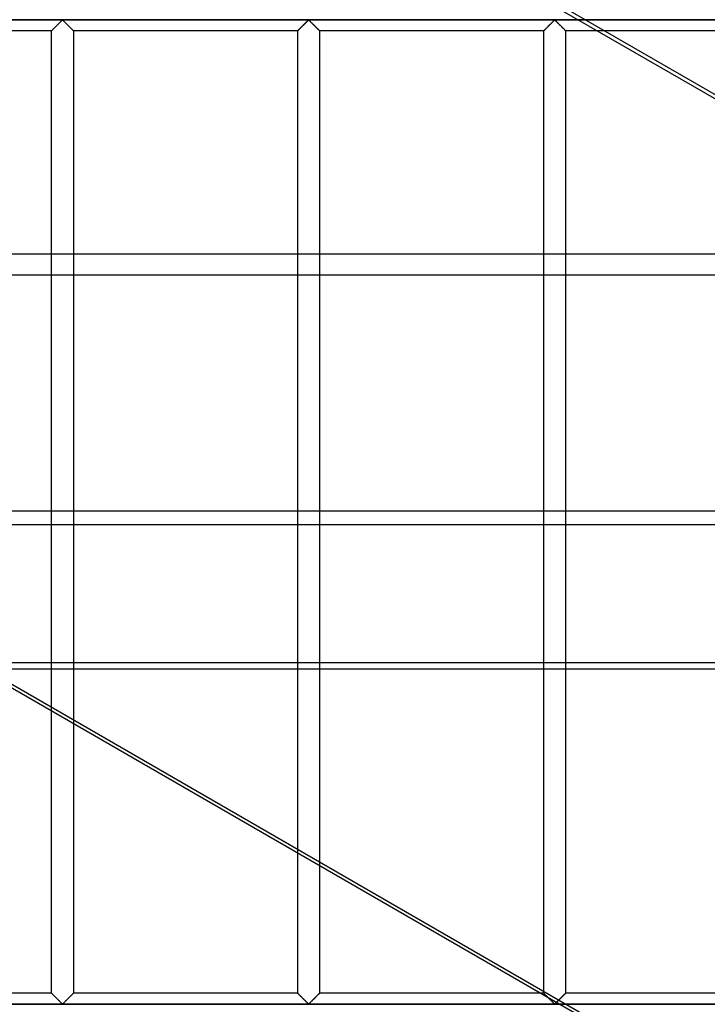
# Model space of a CAD drawing. Header units: millimetres. Extents: x -690 to 690, y -690 to 690.
# Tile 15 of 53: x -520 to -362, y 113 to 340. Entities that reach past the tile are written whole.
import ezdxf

# ---------------------------------------------------------------- set-up
doc = ezdxf.new("R2010")
doc.units = ezdxf.units.MM
doc.layers.add('MAIN-1', color=7, linetype='Continuous')
doc.layers.add('MAIN-2', color=7, linetype='Continuous')

msp = doc.modelspace()

# ---------------------------------------------------------------- linework, layer by layer
at = {"layer": 'MAIN-1'}
for p, q in [((-296.17, 286.07), (-462.21, 381.93)), ((-99.65, 340), (-389.59, 340)), ((-342.5, 337.5), (-385.26, 337.5)), ((667.5, 286.07), (-667.5, 286.07)), ((-667.5, 226.91), (667.5, 226.91)), ((667.5, 190.5), (-667.5, 190.5)), ((-363.22, 94.64), (-529.26, 190.5)), ((-527.7, 190.5), (-361.66, 94.64)), ((-512.5, 115.83), (-512.5, 180.82)), ((-507.5, 177.94), (-507.5, 115.83)), ((-455.83, 115.83), (-455.83, 148.1)), ((-450.83, 145.22), (-450.83, 115.83)), ((-512.5, 115.83), (-564.17, 115.83)), ((-512.49, 115.83), (-512.5, 115.83)), ((-512.48, 115.82), (-512.49, 115.83)), ((-512.46, 115.79), (-512.48, 115.82)), ((-512.43, 115.76), (-512.46, 115.79)), ((-512.39, 115.72), (-512.43, 115.76)), ((-512.34, 115.68), (-512.39, 115.72)), ((-512.29, 115.62), (-512.34, 115.68)), ((-507.66, 115.68), (-507.71, 115.62)), ((-507.61, 115.72), (-507.66, 115.68)), ((-507.57, 115.76), (-507.61, 115.72)), ((-507.54, 115.79), (-507.57, 115.76)), ((-507.52, 115.82), (-507.54, 115.79)), ((-507.51, 115.83), (-507.52, 115.82)), ((-507.5, 115.83), (-507.51, 115.83)), ((-455.83, 115.83), (-507.5, 115.83)), ((-455.81, 115.82), (-455.83, 115.83)), ((-455.83, 115.83), (-455.83, 115.83)), ((-455.79, 115.79), (-455.81, 115.82)), ((-455.76, 115.76), (-455.79, 115.79)), ((-455.72, 115.72), (-455.76, 115.76)), ((-455.67, 115.68), (-455.72, 115.72)), ((-455.62, 115.62), (-455.67, 115.68)), ((-450.99, 115.68), (-451.05, 115.62)), ((-450.94, 115.72), (-450.99, 115.68)), ((-450.91, 115.76), (-450.94, 115.72)), ((-450.87, 115.79), (-450.91, 115.76)), ((-450.85, 115.82), (-450.87, 115.79)), ((-450.84, 115.83), (-450.85, 115.82)), ((-450.83, 115.83), (-450.84, 115.83)), ((-399.94, 115.83), (-450.83, 115.83)), ((-512.23, 115.56), (-512.29, 115.62)), ((-512.16, 115.49), (-512.23, 115.56)), ((-512.08, 115.42), (-512.16, 115.49)), ((-512.01, 115.34), (-512.08, 115.42)), ((-511.93, 115.26), (-512.01, 115.34)), ((-511.84, 115.18), (-511.93, 115.26)), ((-511.76, 115.09), (-511.84, 115.18)), ((-511.67, 115), (-511.76, 115.09)), ((-511.58, 114.91), (-511.67, 115)), ((-511.48, 114.82), (-511.58, 114.91)), ((-511.39, 114.72), (-511.48, 114.82)), ((-511.29, 114.63), (-511.39, 114.72)), ((-511.2, 114.53), (-511.29, 114.63)), ((-511.1, 114.44), (-511.2, 114.53)), ((-511, 114.34), (-511.1, 114.44)), ((-510.91, 114.24), (-511, 114.34)), ((-510.81, 114.15), (-510.91, 114.24)), ((-510.72, 114.06), (-510.81, 114.15)), ((-510.63, 113.97), (-510.72, 114.06)), ((-510.54, 113.88), (-510.63, 113.97)), ((-510.45, 113.79), (-510.54, 113.88)), ((-510.37, 113.71), (-510.45, 113.79)), ((-510.29, 113.63), (-510.37, 113.71)), ((-510.21, 113.55), (-510.29, 113.63)), ((-510.13, 113.48), (-510.21, 113.55)), ((-510.06, 113.42), (-510.13, 113.48)), ((-509.94, 113.42), (-510.06, 113.42)), ((-509.87, 113.48), (-509.94, 113.42)), ((-509.79, 113.55), (-509.87, 113.48)), ((-509.71, 113.63), (-509.79, 113.55)), ((-509.63, 113.71), (-509.71, 113.63)), ((-509.55, 113.79), (-509.63, 113.71)), ((-509.46, 113.88), (-509.55, 113.79)), ((-509.37, 113.97), (-509.46, 113.88)), ((-509.28, 114.06), (-509.37, 113.97)), ((-509.19, 114.15), (-509.28, 114.06)), ((-509.09, 114.24), (-509.19, 114.15)), ((-509, 114.34), (-509.09, 114.24)), ((-508.9, 114.44), (-509, 114.34)), ((-508.8, 114.53), (-508.9, 114.44)), ((-508.71, 114.63), (-508.8, 114.53)), ((-508.61, 114.72), (-508.71, 114.63)), ((-508.52, 114.82), (-508.61, 114.72)), ((-508.42, 114.91), (-508.52, 114.82)), ((-508.33, 115), (-508.42, 114.91)), ((-508.24, 115.09), (-508.33, 115)), ((-508.16, 115.18), (-508.24, 115.09)), ((-508.07, 115.26), (-508.16, 115.18)), ((-507.99, 115.34), (-508.07, 115.26)), ((-507.92, 115.42), (-507.99, 115.34)), ((-507.84, 115.49), (-507.92, 115.42)), ((-507.77, 115.56), (-507.84, 115.49)), ((-507.71, 115.62), (-507.77, 115.56)), ((-455.56, 115.56), (-455.62, 115.62)), ((-455.49, 115.49), (-455.56, 115.56)), ((-455.42, 115.42), (-455.49, 115.49)), ((-455.34, 115.34), (-455.42, 115.42)), ((-455.26, 115.26), (-455.34, 115.34)), ((-455.18, 115.18), (-455.26, 115.26)), ((-455.09, 115.09), (-455.18, 115.18)), ((-455, 115), (-455.09, 115.09)), ((-454.91, 114.91), (-455, 115)), ((-454.82, 114.82), (-454.91, 114.91)), ((-454.72, 114.72), (-454.82, 114.82)), ((-454.63, 114.63), (-454.72, 114.72)), ((-454.53, 114.53), (-454.63, 114.63)), ((-454.43, 114.44), (-454.53, 114.53)), ((-454.34, 114.34), (-454.43, 114.44)), ((-454.24, 114.24), (-454.34, 114.34)), ((-454.15, 114.15), (-454.24, 114.24)), ((-454.05, 114.06), (-454.15, 114.15)), ((-453.96, 113.97), (-454.05, 114.06)), ((-453.87, 113.88), (-453.96, 113.97)), ((-453.78, 113.79), (-453.87, 113.88)), ((-453.7, 113.71), (-453.78, 113.79)), ((-453.62, 113.63), (-453.7, 113.71)), ((-453.54, 113.55), (-453.62, 113.63)), ((-453.47, 113.48), (-453.54, 113.55)), ((-453.39, 113.42), (-453.47, 113.48)), ((-453.28, 113.42), (-453.39, 113.42)), ((-453.2, 113.48), (-453.28, 113.42)), ((-453.13, 113.55), (-453.2, 113.48)), ((-453.05, 113.63), (-453.13, 113.55)), ((-452.97, 113.71), (-453.05, 113.63)), ((-452.88, 113.79), (-452.97, 113.71)), ((-452.8, 113.88), (-452.88, 113.79)), ((-452.71, 113.97), (-452.8, 113.88)), ((-452.61, 114.06), (-452.71, 113.97)), ((-452.52, 114.15), (-452.61, 114.06)), ((-452.43, 114.24), (-452.52, 114.15)), ((-452.33, 114.34), (-452.43, 114.24)), ((-452.23, 114.44), (-452.33, 114.34)), ((-452.14, 114.53), (-452.23, 114.44)), ((-452.04, 114.63), (-452.14, 114.53)), ((-451.94, 114.72), (-452.04, 114.63)), ((-451.85, 114.82), (-451.94, 114.72)), ((-451.76, 114.91), (-451.85, 114.82)), ((-451.67, 115), (-451.76, 114.91)), ((-451.58, 115.09), (-451.67, 115)), ((-451.49, 115.18), (-451.58, 115.09)), ((-451.41, 115.26), (-451.49, 115.18)), ((-451.33, 115.34), (-451.41, 115.26)), ((-451.25, 115.42), (-451.33, 115.34)), ((-451.18, 115.49), (-451.25, 115.42)), ((-451.11, 115.56), (-451.18, 115.49)), ((-451.05, 115.62), (-451.11, 115.56)), ((-398.01, 114.68), (-398.11, 114.78)), ((-397.91, 114.58), (-398.01, 114.68)), ((-397.81, 114.48), (-397.91, 114.58)), ((-397.71, 114.38), (-397.81, 114.48)), ((-397.61, 114.28), (-397.71, 114.38)), ((-397.51, 114.18), (-397.61, 114.28)), ((-397.41, 114.08), (-397.51, 114.18)), ((-397.32, 113.99), (-397.41, 114.08)), ((-397.22, 113.9), (-397.32, 113.99)), ((-397.13, 113.8), (-397.22, 113.9)), ((-397.04, 113.72), (-397.13, 113.8)), ((-396.96, 113.64), (-397.04, 113.72)), ((-396.88, 113.56), (-396.96, 113.64)), ((-396.8, 113.49), (-396.88, 113.56)), ((-396.72, 113.42), (-396.8, 113.49)), ((-396.61, 113.43), (-396.72, 113.42)), ((-396.53, 113.49), (-396.61, 113.43)), ((-396.45, 113.56), (-396.53, 113.49)), ((-396.37, 113.64), (-396.45, 113.56)), ((-396.28, 113.72), (-396.37, 113.64)), ((-395.61, 113.33), (-660.35, 113.33))]:
    msp.add_line(p, q, dxfattribs=at)
at = {"layer": 'MAIN-2'}
for p, q in [((-519.86, 414.31), (-66.62, 152.63)), ((-680, 340), (680, 340)), ((-389.59, 340), (-571.52, 340)), ((-512.23, 337.77), (-512.16, 337.84)), ((-512.14, 337.86), (-512.19, 337.81)), ((-512.16, 337.84), (-512.08, 337.91)), ((-512.09, 337.91), (-512.14, 337.86)), ((-512.03, 337.97), (-512.09, 337.91)), ((-512.08, 337.91), (-512.01, 337.99)), ((-511.97, 338.02), (-512.03, 337.97)), ((-512.01, 337.99), (-511.93, 338.07)), ((-511.92, 338.08), (-511.97, 338.02)), ((-511.93, 338.07), (-511.84, 338.16)), ((-511.86, 338.14), (-511.92, 338.08)), ((-511.8, 338.2), (-511.86, 338.14)), ((-511.84, 338.16), (-511.76, 338.24)), ((-511.73, 338.26), (-511.8, 338.2)), ((-511.76, 338.24), (-511.67, 338.33)), ((-511.67, 338.33), (-511.73, 338.26)), ((-511.67, 338.33), (-511.58, 338.42)), ((-511.61, 338.39), (-511.67, 338.33)), ((-511.54, 338.46), (-511.61, 338.39)), ((-511.58, 338.42), (-511.48, 338.51)), ((-511.47, 338.52), (-511.54, 338.46)), ((-511.48, 338.51), (-511.39, 338.61)), ((-511.41, 338.59), (-511.47, 338.52)), ((-511.34, 338.66), (-511.41, 338.59)), ((-511.39, 338.61), (-511.29, 338.7)), ((-511.27, 338.73), (-511.34, 338.66)), ((-511.29, 338.7), (-511.2, 338.8)), ((-511.2, 338.8), (-511.27, 338.73)), ((-511.2, 338.8), (-511.1, 338.9)), ((-511.13, 338.87), (-511.2, 338.8)), ((-511.06, 338.93), (-511.13, 338.87)), ((-511.1, 338.9), (-511, 338.99)), ((-510.99, 339), (-511.06, 338.93)), ((-511, 338.99), (-510.91, 339.09)), ((-510.93, 339.07), (-510.99, 339)), ((-510.86, 339.14), (-510.93, 339.07)), ((-510.91, 339.09), (-510.81, 339.18)), ((-510.79, 339.21), (-510.86, 339.14)), ((-510.81, 339.18), (-510.72, 339.28)), ((-510.73, 339.27), (-510.79, 339.21)), ((-510.66, 339.34), (-510.73, 339.27)), ((-510.72, 339.28), (-510.63, 339.37)), ((-510.59, 339.4), (-510.66, 339.34)), ((-510.63, 339.37), (-510.54, 339.46)), ((-510.53, 339.47), (-510.59, 339.4)), ((-510.54, 339.46), (-510.45, 339.54)), ((-510.47, 339.53), (-510.53, 339.47)), ((-510.41, 339.59), (-510.47, 339.53)), ((-510.45, 339.54), (-510.37, 339.63)), ((-510.35, 339.64), (-510.41, 339.59)), ((-510.37, 339.63), (-510.29, 339.71)), ((-510.29, 339.7), (-510.35, 339.64)), ((-510.29, 339.71), (-510.21, 339.78)), ((-510.23, 339.75), (-510.29, 339.7)), ((-510.18, 339.81), (-510.23, 339.75)), ((-510.21, 339.78), (-510.13, 339.85)), ((-510.13, 339.85), (-510.18, 339.81)), ((-510.13, 339.85), (-510.06, 339.91)), ((-510.07, 339.9), (-510.13, 339.85)), ((-510, 339.93), (-510.07, 339.9)), ((-510.06, 339.91), (-509.94, 339.91)), ((-509.89, 339.87), (-510, 339.93)), ((-509.94, 339.91), (-509.87, 339.85)), ((-509.79, 339.78), (-509.89, 339.87)), ((-509.87, 339.85), (-509.79, 339.78)), ((-509.79, 339.78), (-509.71, 339.71)), ((-509.7, 339.69), (-509.79, 339.78)), ((-509.71, 339.71), (-509.63, 339.63)), ((-509.6, 339.59), (-509.7, 339.69)), ((-509.63, 339.63), (-509.55, 339.54)), ((-509.49, 339.48), (-509.6, 339.59)), ((-509.55, 339.54), (-509.46, 339.46)), ((-509.38, 339.37), (-509.49, 339.48)), ((-509.46, 339.46), (-509.37, 339.37)), ((-509.26, 339.26), (-509.38, 339.37)), ((-509.37, 339.37), (-509.28, 339.28)), ((-509.28, 339.28), (-509.19, 339.18)), ((-509.15, 339.14), (-509.26, 339.26)), ((-509.19, 339.18), (-509.09, 339.09)), ((-509.03, 339.03), (-509.15, 339.14)), ((-509.09, 339.09), (-509, 338.99)), ((-508.91, 338.91), (-509.03, 339.03)), ((-509, 338.99), (-508.9, 338.9)), ((-508.79, 338.79), (-508.91, 338.91)), ((-508.9, 338.9), (-508.8, 338.8)), ((-508.8, 338.8), (-508.71, 338.7)), ((-508.67, 338.67), (-508.79, 338.79)), ((-508.71, 338.7), (-508.61, 338.61)), ((-508.55, 338.55), (-508.67, 338.67)), ((-508.61, 338.61), (-508.52, 338.51)), ((-508.43, 338.43), (-508.55, 338.55)), ((-508.52, 338.51), (-508.42, 338.42)), ((-508.32, 338.32), (-508.43, 338.43)), ((-508.42, 338.42), (-508.33, 338.33)), ((-508.33, 338.33), (-508.24, 338.24)), ((-508.21, 338.21), (-508.32, 338.32)), ((-508.24, 338.24), (-508.16, 338.16)), ((-508.11, 338.11), (-508.21, 338.21)), ((-508.16, 338.16), (-508.07, 338.07)), ((-508.01, 338), (-508.11, 338.11)), ((-508.07, 338.07), (-507.99, 337.99)), ((-507.91, 337.91), (-508.01, 338)), ((-507.99, 337.99), (-507.92, 337.91)), ((-507.92, 337.91), (-507.84, 337.84)), ((-507.82, 337.82), (-507.91, 337.91)), ((-507.84, 337.84), (-507.77, 337.77)), ((-455.56, 337.77), (-455.49, 337.84)), ((-455.47, 337.86), (-455.52, 337.81)), ((-455.49, 337.84), (-455.42, 337.91)), ((-455.42, 337.91), (-455.47, 337.86)), ((-455.42, 337.91), (-455.34, 337.99)), ((-455.36, 337.97), (-455.42, 337.91)), ((-455.31, 338.02), (-455.36, 337.97)), ((-455.34, 337.99), (-455.26, 338.07)), ((-455.25, 338.08), (-455.31, 338.02)), ((-455.26, 338.07), (-455.18, 338.16)), ((-455.19, 338.14), (-455.25, 338.08)), ((-455.13, 338.2), (-455.19, 338.14)), ((-455.18, 338.16), (-455.09, 338.24)), ((-455.07, 338.26), (-455.13, 338.2)), ((-455.09, 338.24), (-455, 338.33)), ((-455, 338.33), (-455.07, 338.26)), ((-455, 338.33), (-454.91, 338.42)), ((-454.94, 338.39), (-455, 338.33)), ((-454.87, 338.46), (-454.94, 338.39)), ((-454.91, 338.42), (-454.82, 338.51)), ((-454.81, 338.52), (-454.87, 338.46)), ((-454.82, 338.51), (-454.72, 338.61)), ((-454.74, 338.59), (-454.81, 338.52)), ((-454.67, 338.66), (-454.74, 338.59)), ((-454.72, 338.61), (-454.63, 338.7)), ((-454.6, 338.73), (-454.67, 338.66)), ((-454.63, 338.7), (-454.53, 338.8)), ((-454.53, 338.8), (-454.6, 338.73)), ((-454.53, 338.8), (-454.43, 338.9)), ((-454.47, 338.87), (-454.53, 338.8)), ((-454.4, 338.93), (-454.47, 338.87)), ((-454.43, 338.9), (-454.34, 338.99)), ((-454.33, 339), (-454.4, 338.93)), ((-454.34, 338.99), (-454.24, 339.09)), ((-454.26, 339.07), (-454.33, 339)), ((-454.19, 339.14), (-454.26, 339.07)), ((-454.24, 339.09), (-454.15, 339.18)), ((-454.12, 339.21), (-454.19, 339.14)), ((-454.15, 339.18), (-454.05, 339.28)), ((-454.06, 339.27), (-454.12, 339.21)), ((-453.99, 339.34), (-454.06, 339.27)), ((-454.05, 339.28), (-453.96, 339.37)), ((-453.93, 339.4), (-453.99, 339.34)), ((-453.96, 339.37), (-453.87, 339.46)), ((-453.86, 339.47), (-453.93, 339.4)), ((-453.87, 339.46), (-453.78, 339.54)), ((-453.8, 339.53), (-453.86, 339.47)), ((-453.74, 339.59), (-453.8, 339.53)), ((-453.78, 339.54), (-453.7, 339.63)), ((-453.68, 339.64), (-453.74, 339.59)), ((-453.7, 339.63), (-453.62, 339.71)), ((-453.62, 339.7), (-453.68, 339.64)), ((-453.62, 339.71), (-453.54, 339.78)), ((-453.57, 339.75), (-453.62, 339.7)), ((-453.51, 339.81), (-453.57, 339.75)), ((-453.54, 339.78), (-453.47, 339.85)), ((-453.46, 339.85), (-453.51, 339.81)), ((-453.47, 339.85), (-453.39, 339.91)), ((-453.41, 339.9), (-453.46, 339.85)), ((-453.33, 339.93), (-453.41, 339.9)), ((-453.39, 339.91), (-453.28, 339.91)), ((-453.22, 339.87), (-453.33, 339.93)), ((-453.28, 339.91), (-453.2, 339.85)), ((-453.13, 339.78), (-453.22, 339.87)), ((-453.2, 339.85), (-453.13, 339.78)), ((-453.13, 339.78), (-453.05, 339.71)), ((-453.03, 339.69), (-453.13, 339.78)), ((-453.05, 339.71), (-452.97, 339.63)), ((-452.93, 339.59), (-453.03, 339.69)), ((-452.97, 339.63), (-452.88, 339.54)), ((-452.82, 339.48), (-452.93, 339.59)), ((-452.88, 339.54), (-452.8, 339.46)), ((-452.71, 339.37), (-452.82, 339.48)), ((-452.8, 339.46), (-452.71, 339.37)), ((-452.71, 339.37), (-452.61, 339.28)), ((-452.6, 339.26), (-452.71, 339.37)), ((-452.61, 339.28), (-452.52, 339.18)), ((-452.48, 339.14), (-452.6, 339.26)), ((-452.52, 339.18), (-452.43, 339.09)), ((-452.36, 339.03), (-452.48, 339.14)), ((-452.43, 339.09), (-452.33, 338.99)), ((-452.24, 338.91), (-452.36, 339.03)), ((-452.33, 338.99), (-452.23, 338.9)), ((-452.12, 338.79), (-452.24, 338.91)), ((-452.23, 338.9), (-452.14, 338.8)), ((-452.14, 338.8), (-452.04, 338.7)), ((-452, 338.67), (-452.12, 338.79)), ((-452.04, 338.7), (-451.94, 338.61)), ((-451.88, 338.55), (-452, 338.67)), ((-451.94, 338.61), (-451.85, 338.51)), ((-451.77, 338.43), (-451.88, 338.55)), ((-451.85, 338.51), (-451.76, 338.42)), ((-451.66, 338.32), (-451.77, 338.43)), ((-451.76, 338.42), (-451.67, 338.33)), ((-451.67, 338.33), (-451.58, 338.24)), ((-451.55, 338.21), (-451.66, 338.32)), ((-451.58, 338.24), (-451.49, 338.16)), ((-451.44, 338.11), (-451.55, 338.21)), ((-451.49, 338.16), (-451.41, 338.07)), ((-451.34, 338), (-451.44, 338.11)), ((-451.41, 338.07), (-451.33, 337.99)), ((-451.24, 337.91), (-451.34, 338)), ((-451.33, 337.99), (-451.25, 337.91)), ((-451.25, 337.91), (-451.18, 337.84)), ((-451.15, 337.82), (-451.24, 337.91)), ((-451.18, 337.84), (-451.11, 337.77)), ((-398.89, 337.77), (-398.82, 337.84)), ((-398.81, 337.86), (-398.86, 337.81)), ((-398.82, 337.84), (-398.75, 337.91)), ((-398.75, 337.91), (-398.81, 337.86)), ((-398.75, 337.91), (-398.67, 337.99)), ((-398.7, 337.97), (-398.75, 337.91)), ((-398.64, 338.02), (-398.7, 337.97)), ((-398.67, 337.99), (-398.59, 338.07)), ((-398.58, 338.08), (-398.64, 338.02)), ((-398.59, 338.07), (-398.51, 338.16)), ((-398.52, 338.14), (-398.58, 338.08)), ((-398.46, 338.2), (-398.52, 338.14)), ((-398.51, 338.16), (-398.42, 338.24)), ((-398.4, 338.26), (-398.46, 338.2)), ((-398.42, 338.24), (-398.33, 338.33)), ((-398.34, 338.33), (-398.4, 338.26)), ((-398.27, 338.39), (-398.34, 338.33)), ((-398.33, 338.33), (-398.24, 338.42)), ((-398.21, 338.46), (-398.27, 338.39)), ((-398.24, 338.42), (-398.15, 338.51)), ((-398.14, 338.52), (-398.21, 338.46)), ((-398.15, 338.51), (-398.06, 338.61)), ((-398.07, 338.59), (-398.14, 338.52)), ((-398.01, 338.66), (-398.07, 338.59)), ((-398.06, 338.61), (-397.96, 338.7)), ((-397.94, 338.73), (-398.01, 338.66)), ((-397.96, 338.7), (-397.86, 338.8)), ((-397.87, 338.8), (-397.94, 338.73)), ((-397.8, 338.87), (-397.87, 338.8)), ((-397.86, 338.8), (-397.77, 338.9)), ((-397.73, 338.93), (-397.8, 338.87)), ((-397.77, 338.9), (-397.67, 338.99)), ((-397.66, 339), (-397.73, 338.93)), ((-397.67, 338.99), (-397.57, 339.09)), ((-397.59, 339.07), (-397.66, 339)), ((-397.53, 339.14), (-397.59, 339.07)), ((-397.57, 339.09), (-397.48, 339.18)), ((-397.46, 339.21), (-397.53, 339.14)), ((-397.48, 339.18), (-397.39, 339.28)), ((-397.39, 339.27), (-397.46, 339.21)), ((-397.39, 339.28), (-397.29, 339.37)), ((-397.33, 339.34), (-397.39, 339.27)), ((-397.26, 339.4), (-397.33, 339.34)), ((-397.29, 339.37), (-397.2, 339.46)), ((-397.2, 339.47), (-397.26, 339.4)), ((-397.2, 339.46), (-397.12, 339.54)), ((-397.13, 339.53), (-397.2, 339.47)), ((-397.07, 339.59), (-397.13, 339.53)), ((-397.12, 339.54), (-397.03, 339.63)), ((-397.01, 339.64), (-397.07, 339.59)), ((-397.03, 339.63), (-396.95, 339.71)), ((-396.96, 339.7), (-397.01, 339.64)), ((-396.9, 339.75), (-396.96, 339.7)), ((-396.95, 339.71), (-396.87, 339.78)), ((-396.85, 339.81), (-396.9, 339.75)), ((-396.87, 339.78), (-396.8, 339.85)), ((-396.79, 339.85), (-396.85, 339.81)), ((-396.8, 339.85), (-396.72, 339.91)), ((-396.74, 339.9), (-396.79, 339.85)), ((-396.67, 339.93), (-396.74, 339.9)), ((-396.72, 339.91), (-396.61, 339.91)), ((-396.55, 339.87), (-396.67, 339.93)), ((-396.61, 339.91), (-396.53, 339.85)), ((-396.46, 339.78), (-396.55, 339.87)), ((-396.53, 339.85), (-396.46, 339.78)), ((-396.46, 339.78), (-396.38, 339.71)), ((-396.36, 339.69), (-396.46, 339.78)), ((-396.38, 339.71), (-396.3, 339.63)), ((-396.26, 339.59), (-396.36, 339.69)), ((-396.3, 339.63), (-396.22, 339.54)), ((-396.16, 339.48), (-396.26, 339.59)), ((-396.22, 339.54), (-396.13, 339.46)), ((-396.04, 339.37), (-396.16, 339.48)), ((-396.13, 339.46), (-396.04, 339.37)), ((-396.04, 339.37), (-395.95, 339.28)), ((-395.93, 339.26), (-396.04, 339.37)), ((-395.95, 339.28), (-395.85, 339.18)), ((-395.81, 339.14), (-395.93, 339.26)), ((-395.85, 339.18), (-395.76, 339.09)), ((-395.7, 339.03), (-395.81, 339.14)), ((-395.76, 339.09), (-395.66, 338.99)), ((-395.58, 338.91), (-395.7, 339.03)), ((-395.66, 338.99), (-395.57, 338.9)), ((-395.46, 338.79), (-395.58, 338.91)), ((-395.57, 338.9), (-395.47, 338.8)), ((-395.47, 338.8), (-395.37, 338.7)), ((-395.34, 338.67), (-395.46, 338.79)), ((-395.37, 338.7), (-395.28, 338.61)), ((-395.22, 338.55), (-395.34, 338.67)), ((-395.28, 338.61), (-395.18, 338.51)), ((-395.1, 338.43), (-395.22, 338.55)), ((-395.18, 338.51), (-395.09, 338.42)), ((-394.99, 338.32), (-395.1, 338.43)), ((-395.09, 338.42), (-395, 338.33)), ((-395, 338.33), (-394.91, 338.24)), ((-394.88, 338.21), (-394.99, 338.32)), ((-394.91, 338.24), (-394.82, 338.16)), ((-394.77, 338.11), (-394.88, 338.21)), ((-394.82, 338.16), (-394.74, 338.07)), ((-394.67, 338), (-394.77, 338.11)), ((-394.74, 338.07), (-394.66, 337.99)), ((-394.58, 337.91), (-394.67, 338)), ((-394.66, 337.99), (-394.58, 337.91)), ((-394.58, 337.91), (-394.51, 337.84)), ((-394.49, 337.82), (-394.58, 337.91)), ((-394.51, 337.84), (-394.44, 337.77)), ((-512.5, 337.5), (-564.17, 337.5)), ((-512.49, 337.51), (-512.5, 337.5)), ((-512.5, 337.5), (-512.49, 337.5)), ((-512.5, 180.82), (-512.5, 337.5)), ((-512.5, 337.5), (-512.5, 337.5)), ((-512.49, 337.5), (-512.48, 337.52)), ((-512.48, 337.52), (-512.49, 337.51)), ((-512.48, 337.52), (-512.46, 337.54)), ((-512.46, 337.54), (-512.48, 337.52)), ((-512.46, 337.54), (-512.43, 337.57)), ((-512.44, 337.56), (-512.46, 337.54)), ((-512.42, 337.58), (-512.44, 337.56)), ((-512.43, 337.57), (-512.39, 337.61)), ((-512.39, 337.61), (-512.42, 337.58)), ((-512.39, 337.61), (-512.34, 337.66)), ((-512.36, 337.64), (-512.39, 337.61)), ((-512.32, 337.68), (-512.36, 337.64)), ((-512.34, 337.66), (-512.29, 337.71)), ((-512.28, 337.72), (-512.32, 337.68)), ((-512.29, 337.71), (-512.23, 337.77)), ((-512.24, 337.76), (-512.28, 337.72)), ((-512.19, 337.81), (-512.24, 337.76)), ((-507.74, 337.74), (-507.82, 337.82)), ((-507.77, 337.77), (-507.71, 337.71)), ((-507.67, 337.67), (-507.74, 337.74)), ((-507.71, 337.71), (-507.66, 337.66)), ((-507.61, 337.61), (-507.67, 337.67)), ((-507.66, 337.66), (-507.61, 337.61)), ((-507.61, 337.61), (-507.57, 337.57)), ((-507.56, 337.56), (-507.61, 337.61)), ((-507.57, 337.57), (-507.54, 337.54)), ((-507.53, 337.53), (-507.56, 337.56)), ((-507.54, 337.54), (-507.52, 337.52)), ((-507.51, 337.51), (-507.53, 337.53)), ((-507.52, 337.52), (-507.51, 337.5)), ((-507.5, 337.5), (-507.51, 337.51)), ((-507.51, 337.5), (-507.5, 337.5)), ((-507.5, 337.5), (-507.5, 177.94)), ((-455.83, 337.5), (-507.5, 337.5)), ((-455.83, 337.5), (-455.81, 337.52)), ((-455.82, 337.51), (-455.83, 337.5)), ((-455.83, 337.5), (-455.83, 337.5)), ((-455.83, 148.1), (-455.83, 337.5)), ((-455.83, 337.5), (-455.83, 337.5)), ((-455.81, 337.52), (-455.82, 337.51)), ((-455.81, 337.52), (-455.79, 337.54)), ((-455.8, 337.54), (-455.81, 337.52)), ((-455.78, 337.56), (-455.8, 337.54)), ((-455.79, 337.54), (-455.76, 337.57)), ((-455.75, 337.58), (-455.78, 337.56)), ((-455.76, 337.57), (-455.72, 337.61)), ((-455.72, 337.61), (-455.75, 337.58)), ((-455.72, 337.61), (-455.67, 337.66)), ((-455.69, 337.64), (-455.72, 337.61)), ((-455.65, 337.68), (-455.69, 337.64)), ((-455.67, 337.66), (-455.62, 337.71)), ((-455.61, 337.72), (-455.65, 337.68)), ((-455.62, 337.71), (-455.56, 337.77)), ((-455.57, 337.76), (-455.61, 337.72)), ((-455.52, 337.81), (-455.57, 337.76)), ((-451.07, 337.74), (-451.15, 337.82)), ((-451.11, 337.77), (-451.05, 337.71)), ((-451, 337.67), (-451.07, 337.74)), ((-451.05, 337.71), (-450.99, 337.66)), ((-450.94, 337.61), (-451, 337.67)), ((-450.99, 337.66), (-450.94, 337.61)), ((-450.94, 337.61), (-450.91, 337.57)), ((-450.9, 337.56), (-450.94, 337.61)), ((-450.91, 337.57), (-450.87, 337.54)), ((-450.86, 337.53), (-450.9, 337.56)), ((-450.87, 337.54), (-450.85, 337.52)), ((-450.84, 337.51), (-450.86, 337.53)), ((-450.85, 337.52), (-450.84, 337.5)), ((-450.83, 337.5), (-450.84, 337.51)), ((-450.84, 337.5), (-450.83, 337.5)), ((-450.83, 337.5), (-450.83, 145.22)), ((-399.17, 337.5), (-450.83, 337.5)), ((-399.17, 337.5), (-399.16, 337.5)), ((-399.17, 115.83), (-399.17, 337.5)), ((-399.16, 337.5), (-399.17, 337.5)), ((-399.16, 337.5), (-399.15, 337.52)), ((-399.15, 337.52), (-399.16, 337.51)), ((-399.16, 337.51), (-399.16, 337.5)), ((-399.15, 337.52), (-399.13, 337.54)), ((-399.13, 337.54), (-399.15, 337.52)), ((-399.13, 337.54), (-399.09, 337.57)), ((-399.11, 337.56), (-399.13, 337.54)), ((-399.08, 337.58), (-399.11, 337.56)), ((-399.09, 337.57), (-399.06, 337.61)), ((-399.06, 337.61), (-399.08, 337.58)), ((-399.06, 337.61), (-399.01, 337.66)), ((-399.02, 337.64), (-399.06, 337.61)), ((-398.99, 337.68), (-399.02, 337.64)), ((-399.01, 337.66), (-398.95, 337.71)), ((-398.95, 337.72), (-398.99, 337.68)), ((-398.95, 337.71), (-398.89, 337.77)), ((-398.9, 337.76), (-398.95, 337.72)), ((-398.86, 337.81), (-398.9, 337.76)), ((-394.41, 337.74), (-394.49, 337.82)), ((-394.44, 337.77), (-394.38, 337.71)), ((-394.34, 337.67), (-394.41, 337.74)), ((-394.38, 337.71), (-394.33, 337.66)), ((-394.28, 337.61), (-394.34, 337.67)), ((-394.33, 337.66), (-394.28, 337.61)), ((-394.28, 337.61), (-394.24, 337.57)), ((-394.23, 337.56), (-394.28, 337.61)), ((-394.24, 337.57), (-394.21, 337.54)), ((-394.2, 337.53), (-394.23, 337.56)), ((-394.21, 337.54), (-394.19, 337.52)), ((-394.17, 337.51), (-394.2, 337.53)), ((-394.19, 337.52), (-394.17, 337.5)), ((-394.17, 337.5), (-394.17, 337.51)), ((-394.17, 337.5), (-394.17, 115.83)), ((-394.17, 337.5), (-394.17, 337.5)), ((-385.26, 337.5), (-394.17, 337.5)), ((-667.5, 281.31), (667.5, 281.31)), ((667.5, 223.7), (-667.5, 223.7)), ((-667.5, 192.04), (667.5, 192.04)), ((-512.5, 115.83), (-512.49, 115.83)), ((-512.49, 115.83), (-512.47, 115.81)), ((-512.47, 115.81), (-512.44, 115.77)), ((-512.44, 115.77), (-512.39, 115.72)), ((-512.39, 115.72), (-512.33, 115.67)), ((-512.33, 115.67), (-512.26, 115.59)), ((-507.72, 115.61), (-507.68, 115.65)), ((-507.68, 115.65), (-507.64, 115.69)), ((-507.64, 115.69), (-507.61, 115.72)), ((-507.61, 115.72), (-507.58, 115.75)), ((-507.58, 115.75), (-507.56, 115.78)), ((-507.56, 115.78), (-507.54, 115.8)), ((-507.54, 115.8), (-507.52, 115.81)), ((-507.52, 115.81), (-507.51, 115.82)), ((-507.51, 115.82), (-507.5, 115.83)), ((-507.5, 115.83), (-507.5, 115.83)), ((-455.83, 115.83), (-455.83, 115.83)), ((-455.83, 115.83), (-455.8, 115.81)), ((-455.8, 115.81), (-455.77, 115.77)), ((-455.77, 115.77), (-455.72, 115.72)), ((-455.72, 115.72), (-455.66, 115.67)), ((-455.66, 115.67), (-455.59, 115.59)), ((-451.05, 115.61), (-451.01, 115.65)), ((-451.01, 115.65), (-450.98, 115.69)), ((-450.98, 115.69), (-450.94, 115.72)), ((-450.94, 115.72), (-450.92, 115.75)), ((-450.92, 115.75), (-450.89, 115.78)), ((-450.89, 115.78), (-450.87, 115.8)), ((-450.87, 115.8), (-450.85, 115.81)), ((-450.85, 115.81), (-450.84, 115.82)), ((-450.84, 115.82), (-450.84, 115.83)), ((-450.84, 115.83), (-450.83, 115.83)), ((-399.17, 115.83), (-399.94, 115.83)), ((-399.16, 115.83), (-399.17, 115.83)), ((-399.17, 115.83), (-399.16, 115.83)), ((-399.14, 115.81), (-399.16, 115.83)), ((-399.16, 115.83), (-399.14, 115.81)), ((-399.12, 115.79), (-399.14, 115.81)), ((-399.14, 115.81), (-399.1, 115.77)), ((-399.08, 115.75), (-399.12, 115.79)), ((-399.1, 115.77), (-399.06, 115.72)), ((-399.04, 115.7), (-399.08, 115.75)), ((-399.06, 115.72), (-399, 115.67)), ((-398.98, 115.65), (-399.04, 115.7)), ((-399, 115.67), (-398.93, 115.59)), ((-398.92, 115.58), (-398.98, 115.65)), ((-394.33, 115.67), (-394.39, 115.61)), ((-394.39, 115.61), (-394.35, 115.65)), ((-394.35, 115.65), (-394.31, 115.69)), ((-394.28, 115.72), (-394.33, 115.67)), ((-394.31, 115.69), (-394.28, 115.72)), ((-394.24, 115.76), (-394.28, 115.72)), ((-394.28, 115.72), (-394.25, 115.75)), ((-394.25, 115.75), (-394.22, 115.78)), ((-394.21, 115.79), (-394.24, 115.76)), ((-394.22, 115.78), (-394.2, 115.8)), ((-394.19, 115.81), (-394.21, 115.79)), ((-394.2, 115.8), (-394.19, 115.81)), ((-394.17, 115.83), (-394.19, 115.81)), ((-394.19, 115.81), (-394.18, 115.82)), ((-394.18, 115.82), (-394.17, 115.83)), ((-394.17, 115.83), (-394.17, 115.83)), ((-394.17, 115.83), (-394.17, 115.83)), ((-342.5, 115.83), (-394.17, 115.83)), ((-512.26, 115.59), (-512.18, 115.51)), ((-512.18, 115.51), (-512.09, 115.42)), ((-512.09, 115.42), (-511.99, 115.33)), ((-511.99, 115.33), (-511.89, 115.23)), ((-511.89, 115.23), (-511.79, 115.12)), ((-511.79, 115.12), (-511.68, 115.01)), ((-511.68, 115.01), (-511.57, 114.9)), ((-511.57, 114.9), (-511.45, 114.78)), ((-511.45, 114.78), (-511.33, 114.67)), ((-511.33, 114.67), (-511.21, 114.55)), ((-511.21, 114.55), (-511.09, 114.43)), ((-511.09, 114.43), (-510.97, 114.31)), ((-510.97, 114.31), (-510.85, 114.19)), ((-510.85, 114.19), (-510.74, 114.07)), ((-510.74, 114.07), (-510.62, 113.96)), ((-510.62, 113.96), (-510.51, 113.85)), ((-510.51, 113.85), (-510.4, 113.74)), ((-510.4, 113.74), (-510.3, 113.64)), ((-510.3, 113.64), (-510.21, 113.55)), ((-510.21, 113.55), (-510.11, 113.47)), ((-510.11, 113.47), (-510, 113.4)), ((-510, 113.4), (-509.93, 113.44)), ((-509.93, 113.44), (-509.87, 113.48)), ((-509.87, 113.48), (-509.82, 113.53)), ((-509.82, 113.53), (-509.77, 113.58)), ((-509.77, 113.58), (-509.71, 113.63)), ((-509.71, 113.63), (-509.65, 113.69)), ((-509.65, 113.69), (-509.59, 113.75)), ((-509.59, 113.75), (-509.53, 113.81)), ((-509.53, 113.81), (-509.47, 113.87)), ((-509.47, 113.87), (-509.41, 113.93)), ((-509.41, 113.93), (-509.34, 114)), ((-509.34, 114), (-509.27, 114.06)), ((-509.27, 114.06), (-509.21, 114.13)), ((-509.21, 114.13), (-509.14, 114.19)), ((-509.14, 114.19), (-509.07, 114.26)), ((-509.07, 114.26), (-509.01, 114.33)), ((-509.01, 114.33), (-508.94, 114.4)), ((-508.94, 114.4), (-508.87, 114.47)), ((-508.87, 114.47), (-508.8, 114.54)), ((-508.8, 114.54), (-508.73, 114.61)), ((-508.73, 114.61), (-508.66, 114.67)), ((-508.66, 114.67), (-508.59, 114.74)), ((-508.59, 114.74), (-508.53, 114.81)), ((-508.53, 114.81), (-508.46, 114.88)), ((-508.46, 114.88), (-508.39, 114.94)), ((-508.39, 114.94), (-508.33, 115.01)), ((-508.33, 115.01), (-508.27, 115.07)), ((-508.27, 115.07), (-508.2, 115.13)), ((-508.2, 115.13), (-508.14, 115.19)), ((-508.14, 115.19), (-508.08, 115.25)), ((-508.08, 115.25), (-508.03, 115.31)), ((-508.03, 115.31), (-507.97, 115.37)), ((-507.97, 115.37), (-507.91, 115.42)), ((-507.91, 115.42), (-507.86, 115.47)), ((-507.86, 115.47), (-507.81, 115.52)), ((-507.81, 115.52), (-507.76, 115.57)), ((-507.76, 115.57), (-507.72, 115.61)), ((-455.59, 115.59), (-455.51, 115.51)), ((-455.51, 115.51), (-455.42, 115.42)), ((-455.42, 115.42), (-455.33, 115.33)), ((-455.33, 115.33), (-455.23, 115.23)), ((-455.23, 115.23), (-455.12, 115.12)), ((-455.12, 115.12), (-455.01, 115.01)), ((-455.01, 115.01), (-454.9, 114.9)), ((-454.9, 114.9), (-454.78, 114.78)), ((-454.78, 114.78), (-454.66, 114.67)), ((-454.66, 114.67), (-454.54, 114.55)), ((-454.54, 114.55), (-454.42, 114.43)), ((-454.42, 114.43), (-454.3, 114.31)), ((-454.3, 114.31), (-454.19, 114.19)), ((-454.19, 114.19), (-454.07, 114.07)), ((-454.07, 114.07), (-453.96, 113.96)), ((-453.96, 113.96), (-453.84, 113.85)), ((-453.84, 113.85), (-453.74, 113.74)), ((-453.74, 113.74), (-453.64, 113.64)), ((-453.64, 113.64), (-453.54, 113.55)), ((-453.54, 113.55), (-453.45, 113.47)), ((-453.45, 113.47), (-453.33, 113.4)), ((-453.33, 113.4), (-453.26, 113.44)), ((-453.26, 113.44), (-453.21, 113.48)), ((-453.21, 113.48), (-453.15, 113.53)), ((-453.15, 113.53), (-453.1, 113.58)), ((-453.1, 113.58), (-453.04, 113.63)), ((-453.04, 113.63), (-452.99, 113.69)), ((-452.99, 113.69), (-452.93, 113.75)), ((-452.93, 113.75), (-452.87, 113.81)), ((-452.87, 113.81), (-452.8, 113.87)), ((-452.8, 113.87), (-452.74, 113.93)), ((-452.74, 113.93), (-452.67, 114)), ((-452.67, 114), (-452.61, 114.06)), ((-452.61, 114.06), (-452.54, 114.13)), ((-452.54, 114.13), (-452.47, 114.19)), ((-452.47, 114.19), (-452.41, 114.26)), ((-452.41, 114.26), (-452.34, 114.33)), ((-452.34, 114.33), (-452.27, 114.4)), ((-452.27, 114.4), (-452.2, 114.47)), ((-452.2, 114.47), (-452.13, 114.54)), ((-452.13, 114.54), (-452.06, 114.61)), ((-452.06, 114.61), (-451.99, 114.67)), ((-451.99, 114.67), (-451.93, 114.74)), ((-451.93, 114.74), (-451.86, 114.81)), ((-451.86, 114.81), (-451.79, 114.88)), ((-451.79, 114.88), (-451.73, 114.94)), ((-451.73, 114.94), (-451.66, 115.01)), ((-451.66, 115.01), (-451.6, 115.07)), ((-451.6, 115.07), (-451.54, 115.13)), ((-451.54, 115.13), (-451.48, 115.19)), ((-451.48, 115.19), (-451.42, 115.25)), ((-451.42, 115.25), (-451.36, 115.31)), ((-451.36, 115.31), (-451.3, 115.37)), ((-451.3, 115.37), (-451.25, 115.42)), ((-451.25, 115.42), (-451.19, 115.47)), ((-451.19, 115.47), (-451.14, 115.52)), ((-451.14, 115.52), (-451.1, 115.57)), ((-451.1, 115.57), (-451.05, 115.61)), ((-398.93, 115.59), (-398.85, 115.51)), ((-398.84, 115.51), (-398.92, 115.58)), ((-398.85, 115.51), (-398.76, 115.42)), ((-398.77, 115.43), (-398.84, 115.51)), ((-398.68, 115.35), (-398.77, 115.43)), ((-398.76, 115.42), (-398.66, 115.33)), ((-398.59, 115.26), (-398.68, 115.35)), ((-398.66, 115.33), (-398.56, 115.23)), ((-398.5, 115.17), (-398.59, 115.26)), ((-398.56, 115.23), (-398.45, 115.12)), ((-398.41, 115.08), (-398.5, 115.17)), ((-398.45, 115.12), (-398.34, 115.01)), ((-398.31, 114.98), (-398.41, 115.08)), ((-398.34, 115.01), (-398.23, 114.9)), ((-398.21, 114.88), (-398.31, 114.98)), ((-398.23, 114.9), (-398.12, 114.78)), ((-398.11, 114.78), (-398.21, 114.88)), ((-398.12, 114.78), (-398, 114.67)), ((-398, 114.67), (-397.88, 114.55)), ((-397.88, 114.55), (-397.76, 114.43)), ((-397.76, 114.43), (-397.64, 114.31)), ((-397.64, 114.31), (-397.52, 114.19)), ((-397.52, 114.19), (-397.4, 114.07)), ((-397.4, 114.07), (-397.29, 113.96)), ((-397.29, 113.96), (-397.18, 113.85)), ((-397.18, 113.85), (-397.07, 113.74)), ((-397.07, 113.74), (-396.97, 113.64)), ((-396.97, 113.64), (-396.87, 113.55)), ((-396.87, 113.55), (-396.78, 113.47)), ((-396.78, 113.47), (-396.67, 113.4)), ((-396.67, 113.4), (-396.59, 113.44)), ((-396.59, 113.44), (-396.54, 113.48)), ((-396.54, 113.48), (-396.49, 113.53)), ((-396.49, 113.53), (-396.43, 113.58)), ((-396.43, 113.58), (-396.38, 113.63)), ((-396.38, 113.63), (-396.32, 113.69)), ((-396.32, 113.69), (-396.26, 113.75)), ((-396.2, 113.81), (-396.28, 113.72)), ((-396.26, 113.75), (-396.2, 113.81)), ((-396.11, 113.9), (-396.2, 113.81)), ((-396.2, 113.81), (-396.14, 113.87)), ((-396.14, 113.87), (-396.07, 113.93)), ((-396.01, 113.99), (-396.11, 113.9)), ((-396.07, 113.93), (-396.01, 114)), ((-395.92, 114.09), (-396.01, 113.99)), ((-396.01, 114), (-395.94, 114.06)), ((-395.94, 114.06), (-395.88, 114.13)), ((-395.82, 114.18), (-395.92, 114.09)), ((-395.88, 114.13), (-395.81, 114.19)), ((-395.72, 114.28), (-395.82, 114.18)), ((-395.81, 114.19), (-395.74, 114.26)), ((-395.74, 114.26), (-395.67, 114.33)), ((-395.62, 114.38), (-395.72, 114.28)), ((-395.67, 114.33), (-395.6, 114.4)), ((-395.52, 114.48), (-395.62, 114.38)), ((-395.6, 114.4), (-395.53, 114.47)), ((-395.53, 114.47), (-395.47, 114.54)), ((-395.42, 114.58), (-395.52, 114.48)), ((-395.47, 114.54), (-395.4, 114.61)), ((-395.33, 114.68), (-395.42, 114.58)), ((-395.4, 114.61), (-395.33, 114.67)), ((-395.23, 114.77), (-395.33, 114.68)), ((-395.33, 114.67), (-395.26, 114.74)), ((-395.26, 114.74), (-395.19, 114.81)), ((-395.13, 114.87), (-395.23, 114.77)), ((-395.19, 114.81), (-395.13, 114.88)), ((-395.04, 114.97), (-395.13, 114.87)), ((-395.13, 114.88), (-395.06, 114.94)), ((-395.06, 114.94), (-395, 115.01)), ((-394.94, 115.06), (-395.04, 114.97)), ((-395, 115.01), (-394.93, 115.07)), ((-394.86, 115.15), (-394.94, 115.06)), ((-394.93, 115.07), (-394.87, 115.13)), ((-394.87, 115.13), (-394.81, 115.19)), ((-394.77, 115.23), (-394.86, 115.15)), ((-394.81, 115.19), (-394.75, 115.25)), ((-394.68, 115.32), (-394.77, 115.23)), ((-394.75, 115.25), (-394.69, 115.31)), ((-394.69, 115.31), (-394.64, 115.37)), ((-394.6, 115.4), (-394.68, 115.32)), ((-394.64, 115.37), (-394.58, 115.42)), ((-394.53, 115.47), (-394.6, 115.4)), ((-394.58, 115.42), (-394.53, 115.47)), ((-394.46, 115.54), (-394.53, 115.47)), ((-394.53, 115.47), (-394.48, 115.52)), ((-394.48, 115.52), (-394.43, 115.57)), ((-394.39, 115.61), (-394.46, 115.54)), ((-394.43, 115.57), (-394.39, 115.61)), ((-680, 113.33), (680, 113.33)), ((395.61, 113.33), (-395.61, 113.33))]:
    msp.add_line(p, q, dxfattribs=at)

doc.saveas('drawing.dxf')
